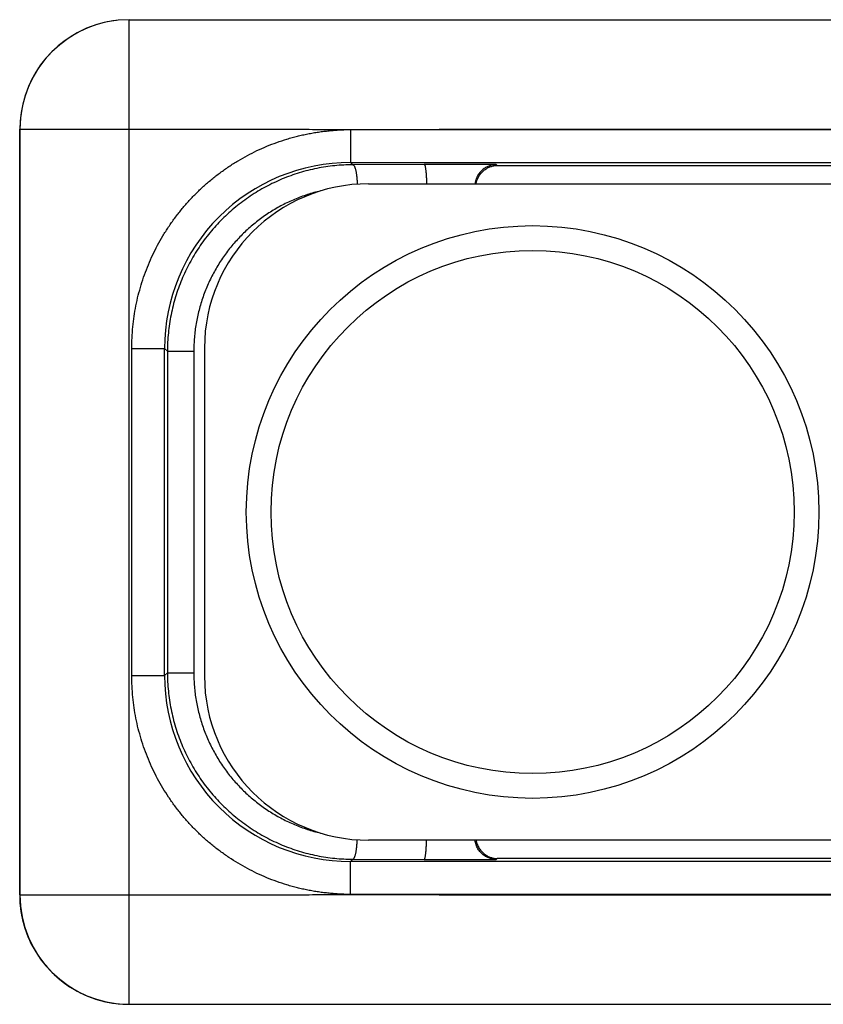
# Model space of a CAD drawing. Header units: inches. Extents: x 0.2 to 16.8, y 0.2 to 10.8.
# Tile 14 of 26: x 6.5 to 7.2, y 9.1 to 10. Entities that reach past the tile are written whole.
import ezdxf

# ---------------------------------------------------------------- set-up
doc = ezdxf.new("R2010")
doc.units = ezdxf.units.IN
doc.header["$LTSCALE"] = 0.935
doc.header["$MEASUREMENT"] = 0
doc.layers.get('0').update_dxf_attribs({"linetype": 'CONTINUOUS'})

msp = doc.modelspace()

# ---------------------------------------------------------------- linework, layer by layer
at = {"color": 7, "linetype": 'CONTINUOUS'}
for p, q in [((6.59359, 10.01739), (7.24678, 10.01739)), ((6.59366, 9.11739), (6.59366, 10.01739)), ((6.49357, 9.91739), (6.49346, 9.21739)), ((6.49357, 9.91739), (6.49357, 9.91739)), ((6.49357, 9.91739), (6.59366, 9.91739)), ((6.49367, 9.21739), (6.49367, 9.91739)), ((6.79588, 9.917), (7.23748, 9.91687)), ((6.79588, 9.91687), (6.79588, 9.88688)), ((6.79588, 9.88688), (6.79796, 9.88479)), ((6.79588, 9.88688), (7.23748, 9.88688)), ((6.86333, 9.88503), (6.79796, 9.88479)), ((6.92917, 9.88503), (6.86333, 9.88503)), ((6.93004, 9.88416), (6.92917, 9.88503)), ((6.93004, 9.88416), (7.25416, 9.88416)), ((6.81239, 9.86739), (7.25239, 9.86739)), ((6.59591, 9.41788), (6.59591, 9.7169)), ((6.59591, 9.7169), (6.6259, 9.7169)), ((6.6259, 9.41788), (6.6259, 9.7169)), ((6.6259, 9.7169), (6.62853, 9.71427)), ((6.62853, 9.71427), (6.62853, 9.42051)), ((6.62853, 9.71427), (6.65261, 9.71427)), ((6.65261, 9.71427), (6.65261, 9.42051)), ((6.66239, 9.71739), (6.66239, 9.41739)), ((6.59591, 9.41788), (6.6259, 9.41788)), ((6.62853, 9.42051), (6.6259, 9.41788)), ((6.62853, 9.42051), (6.65261, 9.42051)), ((7.25239, 9.26739), (6.81239, 9.26739)), ((6.79796, 9.24999), (6.79588, 9.24791)), ((6.79588, 9.21791), (6.79588, 9.24791)), ((7.23748, 9.24791), (6.79588, 9.24791)), ((6.79796, 9.24999), (6.86333, 9.24976)), ((6.86333, 9.24976), (6.92917, 9.24976)), ((6.92917, 9.24976), (6.93004, 9.25063)), ((7.25416, 9.25063), (6.93004, 9.25063)), ((6.49346, 9.21739), (6.49373, 9.2101)), ((6.49346, 9.21739), (6.49346, 9.21739)), ((6.49346, 9.21739), (6.59366, 9.21739)), ((7.23748, 9.21791), (6.79588, 9.21778)), ((6.49372, 9.21016), (6.49461, 9.20224)), ((6.4946, 9.20229), (6.49612, 9.19447)), ((6.49611, 9.19452), (6.49824, 9.18684)), ((6.49822, 9.1869), (6.50095, 9.17941)), ((6.50093, 9.17946), (6.50424, 9.17221)), ((6.50422, 9.17226), (6.5081, 9.1653)), ((6.50807, 9.16535), (6.51249, 9.15871)), ((6.51245, 9.15875), (6.51738, 9.15248)), ((6.51735, 9.15253), (6.52276, 9.14667)), ((6.52272, 9.14671), (6.52858, 9.14129)), ((6.52854, 9.14133), (6.53481, 9.13639)), ((6.53476, 9.13643), (6.5414, 9.13201)), ((6.54136, 9.13204), (6.54832, 9.12816)), ((6.54827, 9.12818), (6.55552, 9.12487)), ((6.55547, 9.12489), (6.56296, 9.12216)), ((6.56291, 9.12217), (6.57059, 9.12004)), ((6.57053, 9.12006), (6.57836, 9.11854)), ((6.5783, 9.11855), (6.5818, 9.11807)), ((6.59346, 9.11739), (7.60155, 9.11739))]:
    msp.add_line(p, q, dxfattribs=at)
msp.add_lwpolyline([(6.58202, 10.01672), (6.57849, 10.01625), (6.57072, 10.01474), (6.56309, 10.01263), (6.55566, 10.00992), (6.54846, 10.00663), (6.54154, 10.00278), (6.53494, 9.99839), (6.52871, 9.9935), (6.52289, 9.98812), (6.51751, 9.9823), (6.51261, 9.97608), (6.50822, 9.96949), (6.50436, 9.96257), (6.50107, 9.95538), (6.49835, 9.94794), (6.49623, 9.94032), (6.49472, 9.93255), (6.49383, 9.92468), (6.49357, 9.91739)], dxfattribs=at)
for radius in [0.26173, 0.2391]:
    msp.add_circle((6.96239, 9.56739), radius, dxfattribs=at)
for centre, radius, start, end in [((6.59359, 9.91737), 0.10002, 90.00021, 179.98775), ((6.59367, 9.9174), 0.09999, 90.04285, 180.00495), ((6.79585, 9.71693), 0.16995, 89.9916, 180.0084), ((6.81239, 9.71739), 0.15, 90, 180), ((6.79585, 9.41786), 0.16995, 179.9916, 270.0084), ((6.81239, 9.41739), 0.15, 180, 270), ((6.59345, 9.21738), 0.09999, 179.99387, 263.31117), ((6.59367, 9.21738), 0.09999, 179.99505, 269.99503), ((6.59346, 9.21742), 0.10003, 263.30728, 269.99984)]:
    msp.add_arc(centre, radius, start, end, dxfattribs=at)
msp.add_open_spline([(6.59359, 10.01739), (6.59362, 10.01739), (6.59364, 10.01739), (6.59366, 10.01739)], degree=3, dxfattribs=at)
for points, knots in [([(6.59366, 9.91739), (6.60208, 9.91739), (6.61472, 9.91739), (6.63158, 9.91738), (6.64421, 9.91738), (6.65475, 9.91739), (6.66317, 9.91739), (6.6716, 9.91741), (6.68213, 9.91743), (6.69477, 9.91744), (6.7053, 9.91745), (6.71373, 9.91744), (6.72005, 9.91742), (6.72637, 9.9174), (6.73269, 9.91737), (6.739, 9.91733), (6.74743, 9.91727), (6.75796, 9.91719), (6.7706, 9.9171), (6.78324, 9.91702), (6.79167, 9.917), (6.79588, 9.917)], [0, 0, 0, 0, 0.125, 0.1875, 0.25, 0.3125, 0.34375, 0.375, 0.4375, 0.5, 0.5625, 0.59375, 0.625, 0.65625, 0.6875, 0.71875, 0.75, 0.8125, 0.875, 0.9375, 1, 1, 1, 1]), ([(6.59591, 9.7169), (6.59591, 9.72018), (6.59607, 9.72672), (6.59679, 9.73651), (6.59799, 9.74626), (6.59967, 9.75593), (6.60182, 9.76551), (6.60444, 9.77498), (6.60752, 9.7843), (6.61105, 9.79346), (6.61503, 9.80244), (6.61945, 9.81121), (6.62429, 9.81975), (6.62954, 9.82805), (6.63519, 9.83608), (6.64124, 9.84382), (6.64765, 9.85125), (6.65442, 9.85837), (6.66153, 9.86514), (6.66897, 9.87155), (6.67671, 9.87759), (6.68474, 9.88324), (6.69303, 9.8885), (6.70158, 9.89334), (6.71035, 9.89775), (6.71932, 9.90173), (6.72849, 9.90526), (6.73626, 9.90783), (6.74254, 9.90965), (6.74729, 9.9109), (6.75206, 9.91203), (6.75687, 9.91305), (6.76089, 9.9138), (6.76411, 9.91435), (6.76654, 9.91472), (6.76897, 9.91506), (6.7714, 9.91537), (6.77384, 9.91565), (6.77628, 9.9159), (6.77873, 9.91612), (6.78076, 9.91629), (6.7824, 9.91642), (6.78403, 9.91654), (6.78607, 9.91667), (6.78852, 9.91681), (6.79179, 9.91695), (6.79424, 9.917), (6.79588, 9.917)], [0, 0, 0, 0, 0.031249, 0.062499, 0.093748, 0.124998, 0.156248, 0.187497, 0.218747, 0.249996, 0.281246, 0.312495, 0.343745, 0.374994, 0.406244, 0.437493, 0.468743, 0.499992, 0.531242, 0.562491, 0.593741, 0.62499, 0.65624, 0.687489, 0.718739, 0.749988, 0.781238, 0.812487, 0.828113, 0.843738, 0.859364, 0.874991, 0.890618, 0.898432, 0.906245, 0.914057, 0.921868, 0.929679, 0.937491, 0.945304, 0.953119, 0.957026, 0.960934, 0.96875, 0.976564, 0.984378, 1, 1, 1, 1]), ([(6.79588, 9.917), (6.80529, 9.917), (6.8241, 9.91702), (6.85233, 9.9171), (6.88055, 9.91719), (6.90407, 9.91727), (6.92289, 9.91733), (6.937, 9.91737), (6.95111, 9.9174), (6.96523, 9.91742), (6.97934, 9.91744), (6.99816, 9.91745), (7.02168, 9.91744), (7.0499, 9.91743), (7.07342, 9.91741), (7.09224, 9.91739), (7.11106, 9.91739), (7.13458, 9.91738), (7.1628, 9.91738), (7.20043, 9.91739), (7.22866, 9.91739), (7.24748, 9.91739)], [0, 0, 0, 0, 0.0625, 0.125, 0.1875, 0.25, 0.28125, 0.3125, 0.34375, 0.375, 0.40625, 0.4375, 0.5, 0.5625, 0.625, 0.65625, 0.6875, 0.75, 0.8125, 0.875, 1, 1, 1, 1]), ([(6.79796, 9.88479), (6.79521, 9.88478), (6.7897, 9.88463), (6.78145, 9.884), (6.77324, 9.88296), (6.76509, 9.88153), (6.75702, 9.87969), (6.74904, 9.87747), (6.74118, 9.87485), (6.73345, 9.87186), (6.72588, 9.86848), (6.71847, 9.86474), (6.71125, 9.86064), (6.70423, 9.85619), (6.69743, 9.8514), (6.69087, 9.84628), (6.68456, 9.84083), (6.67852, 9.83508), (6.67276, 9.82904), (6.66731, 9.82272), (6.66216, 9.81614), (6.65734, 9.8093), (6.65285, 9.80223), (6.64872, 9.79495), (6.64494, 9.78746), (6.64153, 9.77979), (6.63851, 9.77197), (6.63586, 9.76399), (6.63362, 9.7559), (6.63177, 9.7477), (6.63033, 9.73942), (6.62929, 9.73107), (6.62867, 9.72268), (6.62853, 9.71708), (6.62853, 9.71427)], [0, 0, 0, 0, 0.030983, 0.061971, 0.092963, 0.123963, 0.154974, 0.185997, 0.217035, 0.248089, 0.279162, 0.310255, 0.341369, 0.372507, 0.403668, 0.434854, 0.466066, 0.497303, 0.528566, 0.559855, 0.59117, 0.622509, 0.653873, 0.685259, 0.716667, 0.748095, 0.779542, 0.811005, 0.842482, 0.873971, 0.90547, 0.936976, 0.968488, 1, 1, 1, 1]), ([(6.79796, 9.88479), (6.79803, 9.88479), (6.79815, 9.88476), (6.79834, 9.88468), (6.79852, 9.88456), (6.79871, 9.8844), (6.79888, 9.88421), (6.79906, 9.88397), (6.79924, 9.88369), (6.79941, 9.88338), (6.79958, 9.88303), (6.79975, 9.88264), (6.79991, 9.88221), (6.80013, 9.88158), (6.80039, 9.8807), (6.80067, 9.87955), (6.80094, 9.87829), (6.80117, 9.87691), (6.80139, 9.87543), (6.80157, 9.87387), (6.80173, 9.87223), (6.8019, 9.86994), (6.80198, 9.8682), (6.80201, 9.86702)], [0, 0, 0, 0, 0.009981, 0.020573, 0.032129, 0.044919, 0.059132, 0.074901, 0.092307, 0.111403, 0.132213, 0.154747, 0.178999, 0.204949, 0.26183, 0.325094, 0.394342, 0.469099, 0.548828, 0.632939, 0.720797, 0.811732, 1, 1, 1, 1]), ([(6.86333, 9.88503), (6.86334, 9.88503), (6.86338, 9.88502), (6.86342, 9.88499), (6.86347, 9.88496), (6.86353, 9.8849), (6.86361, 9.8848), (6.8637, 9.88464), (6.86379, 9.88444), (6.86388, 9.88421), (6.86397, 9.88394), (6.86406, 9.88363), (6.86414, 9.88328), (6.86426, 9.88275), (6.8644, 9.88199), (6.86455, 9.88098), (6.86469, 9.87985), (6.86482, 9.87859), (6.86494, 9.87722), (6.86505, 9.87576), (6.86515, 9.87421), (6.86523, 9.87258), (6.86529, 9.87089), (6.86534, 9.86916), (6.86536, 9.86799), (6.86537, 9.86739)], [0, 0, 0, 0, 0.002666, 0.005532, 0.008683, 0.012183, 0.020395, 0.030414, 0.042353, 0.056271, 0.072189, 0.09011, 0.110024, 0.131906, 0.181454, 0.238442, 0.30247, 0.373068, 0.449701, 0.531781, 0.618664, 0.709666, 0.804064, 0.901101, 1, 1, 1, 1]), ([(6.92917, 9.88503), (6.92866, 9.88502), (6.92762, 9.88496), (6.92608, 9.88475), (6.92455, 9.88441), (6.92303, 9.88394), (6.92153, 9.88335), (6.92007, 9.88262), (6.91863, 9.88175), (6.91725, 9.88075), (6.91592, 9.8796), (6.91465, 9.8783), (6.91348, 9.87684), (6.9124, 9.87523), (6.91162, 9.87377), (6.91107, 9.87253), (6.9107, 9.87156), (6.91037, 9.87056), (6.91009, 9.86953), (6.90986, 9.86847), (6.90975, 9.86776), (6.9097, 9.8674)], [0, 0, 0, 0, 0.05409, 0.108445, 0.163222, 0.218608, 0.274793, 0.331971, 0.390344, 0.450125, 0.511535, 0.574793, 0.640108, 0.707652, 0.77753, 0.813353, 0.849737, 0.886651, 0.924053, 0.961861, 1, 1, 1, 1]), ([(6.91071, 9.8674), (6.91077, 9.86774), (6.91091, 9.86843), (6.91126, 9.86977), (6.9118, 9.87138), (6.91263, 9.87319), (6.91359, 9.87486), (6.91467, 9.87639), (6.91584, 9.87777), (6.91709, 9.879), (6.9184, 9.88009), (6.91976, 9.88104), (6.92116, 9.88186), (6.9226, 9.88256), (6.92406, 9.88312), (6.92554, 9.88357), (6.92703, 9.88389), (6.92853, 9.88409), (6.92954, 9.88415), (6.93004, 9.88416)], [0, 0, 0, 0, 0.038101, 0.075822, 0.149806, 0.221634, 0.291171, 0.358442, 0.423568, 0.486727, 0.548124, 0.607966, 0.666466, 0.723824, 0.780234, 0.83588, 0.890942, 0.945598, 1, 1, 1, 1]), ([(6.76845, 9.86084), (6.76643, 9.86036), (6.76241, 9.85933), (6.75644, 9.85752), (6.75055, 9.85547), (6.74475, 9.85318), (6.73905, 9.85064), (6.73158, 9.84694), (6.72435, 9.84277), (6.71739, 9.83816), (6.71231, 9.83448), (6.70739, 9.83059), (6.70263, 9.8265), (6.69805, 9.82221), (6.69217, 9.81622), (6.68528, 9.80828), (6.67908, 9.79979), (6.67456, 9.79269), (6.67138, 9.78722), (6.66844, 9.78162), (6.66573, 9.7759), (6.66327, 9.77006), (6.66031, 9.76215), (6.65723, 9.75202), (6.65501, 9.74167), (6.65377, 9.73329), (6.6531, 9.72697), (6.6527, 9.72063), (6.65261, 9.71639), (6.65261, 9.71427)], [0, 0, 0, 0, 0.030909, 0.061833, 0.092772, 0.123729, 0.154705, 0.185702, 0.24775, 0.278818, 0.30991, 0.34103, 0.372176, 0.40335, 0.434551, 0.497023, 0.559603, 0.590939, 0.622301, 0.653686, 0.685094, 0.716523, 0.747971, 0.810906, 0.873897, 0.905414, 0.936938, 0.968469, 1, 1, 1, 1]), ([(6.79588, 9.21778), (6.79424, 9.21778), (6.79179, 9.21783), (6.78852, 9.21797), (6.78607, 9.21811), (6.78403, 9.21825), (6.7824, 9.21837), (6.78076, 9.21849), (6.77873, 9.21866), (6.77628, 9.21889), (6.77384, 9.21914), (6.7714, 9.21941), (6.76897, 9.21972), (6.76654, 9.22007), (6.76411, 9.22044), (6.76089, 9.22098), (6.75687, 9.22173), (6.75206, 9.22275), (6.74729, 9.22388), (6.74254, 9.22513), (6.73626, 9.22696), (6.72849, 9.22952), (6.71932, 9.23306), (6.71035, 9.23703), (6.70158, 9.24145), (6.69303, 9.24629), (6.68474, 9.25154), (6.67671, 9.25719), (6.66897, 9.26324), (6.66153, 9.26965), (6.65442, 9.27642), (6.64765, 9.28353), (6.64124, 9.29097), (6.63519, 9.29871), (6.62954, 9.30674), (6.62429, 9.31503), (6.61945, 9.32357), (6.61503, 9.33235), (6.61105, 9.34132), (6.60752, 9.35048), (6.60444, 9.35981), (6.60182, 9.36927), (6.59967, 9.37885), (6.59799, 9.38853), (6.59679, 9.39827), (6.59607, 9.40806), (6.59591, 9.41461), (6.59591, 9.41788)], [0, 0, 0, 0, 0.015622, 0.023436, 0.03125, 0.039066, 0.042974, 0.046881, 0.054696, 0.062509, 0.070321, 0.078132, 0.085943, 0.093755, 0.101568, 0.109382, 0.125009, 0.140636, 0.156262, 0.171887, 0.187513, 0.218762, 0.250012, 0.281261, 0.312511, 0.34376, 0.37501, 0.406259, 0.437509, 0.468758, 0.500008, 0.531257, 0.562507, 0.593756, 0.625006, 0.656255, 0.687505, 0.718754, 0.750004, 0.781253, 0.812503, 0.843752, 0.875002, 0.906252, 0.937501, 0.968751, 1, 1, 1, 1]), ([(6.62853, 9.42051), (6.62853, 9.41771), (6.62867, 9.4121), (6.62929, 9.40371), (6.63033, 9.39537), (6.63177, 9.38709), (6.63362, 9.37889), (6.63586, 9.37079), (6.63851, 9.36282), (6.64153, 9.35499), (6.64494, 9.34732), (6.64872, 9.33984), (6.65285, 9.33255), (6.65734, 9.32549), (6.66216, 9.31865), (6.66731, 9.31206), (6.67276, 9.30574), (6.67852, 9.2997), (6.68456, 9.29395), (6.69087, 9.28851), (6.69743, 9.28339), (6.70423, 9.27859), (6.71125, 9.27414), (6.71847, 9.27004), (6.72588, 9.2663), (6.73345, 9.26293), (6.74118, 9.25993), (6.74904, 9.25732), (6.75702, 9.25509), (6.76509, 9.25326), (6.77324, 9.25182), (6.78145, 9.25079), (6.7897, 9.25015), (6.79521, 9.25), (6.79796, 9.24999)], [0, 0, 0, 0, 0.031512, 0.063024, 0.09453, 0.126029, 0.157518, 0.188995, 0.220458, 0.251905, 0.283333, 0.314741, 0.346127, 0.377491, 0.40883, 0.440145, 0.471434, 0.502697, 0.533934, 0.565146, 0.596332, 0.627493, 0.658631, 0.689745, 0.720838, 0.751911, 0.782965, 0.814003, 0.845026, 0.876037, 0.907037, 0.938029, 0.969017, 1, 1, 1, 1]), ([(6.65261, 9.42051), (6.65261, 9.41839), (6.6527, 9.41416), (6.6531, 9.40781), (6.65377, 9.40149), (6.65501, 9.39312), (6.65723, 9.38276), (6.66031, 9.37264), (6.66327, 9.36472), (6.66573, 9.35889), (6.66844, 9.35316), (6.67236, 9.3457), (6.67784, 9.3367), (6.68528, 9.3265), (6.69217, 9.31856), (6.69805, 9.31258), (6.70263, 9.30829), (6.70739, 9.30419), (6.71231, 9.3003), (6.71739, 9.29663), (6.72435, 9.29202), (6.73158, 9.28785), (6.73904, 9.28415), (6.74475, 9.28161), (6.75055, 9.27931), (6.75644, 9.27726), (6.76241, 9.27546), (6.76643, 9.27442), (6.76845, 9.27395)], [0, 0, 0, 0, 0.031531, 0.063063, 0.094588, 0.126105, 0.189096, 0.252032, 0.283481, 0.314911, 0.346319, 0.377704, 0.440389, 0.50297, 0.565443, 0.596645, 0.627819, 0.658966, 0.690085, 0.721179, 0.752246, 0.814296, 0.845293, 0.876269, 0.907227, 0.938166, 0.96909, 1, 1, 1, 1]), ([(6.79796, 9.24999), (6.79803, 9.25), (6.79815, 9.25002), (6.79834, 9.2501), (6.79852, 9.25022), (6.79871, 9.25038), (6.79888, 9.25058), (6.79906, 9.25082), (6.79924, 9.25109), (6.79941, 9.25141), (6.79958, 9.25176), (6.79975, 9.25215), (6.79991, 9.25257), (6.80013, 9.2532), (6.80039, 9.25408), (6.80067, 9.25523), (6.80094, 9.2565), (6.80117, 9.25788), (6.80139, 9.25935), (6.80157, 9.26092), (6.80173, 9.26255), (6.8019, 9.26484), (6.80198, 9.26659), (6.80201, 9.26776)], [0, 0, 0, 0, 0.009981, 0.020573, 0.032129, 0.044919, 0.059132, 0.074901, 0.092307, 0.111403, 0.132213, 0.154747, 0.178999, 0.204949, 0.26183, 0.325094, 0.394342, 0.469099, 0.548828, 0.632939, 0.720797, 0.811732, 1, 1, 1, 1]), ([(6.86333, 9.24976), (6.86334, 9.24976), (6.86338, 9.24977), (6.86342, 9.24979), (6.86347, 9.24982), (6.86353, 9.24989), (6.86361, 9.24999), (6.8637, 9.25015), (6.86379, 9.25034), (6.86388, 9.25057), (6.86397, 9.25085), (6.86406, 9.25116), (6.86414, 9.2515), (6.86426, 9.25204), (6.8644, 9.25279), (6.86455, 9.2538), (6.86469, 9.25494), (6.86482, 9.2562), (6.86494, 9.25756), (6.86505, 9.25903), (6.86515, 9.26058), (6.86523, 9.2622), (6.86529, 9.26389), (6.86534, 9.26563), (6.86536, 9.2668), (6.86537, 9.26739)], [0, 0, 0, 0, 0.002666, 0.005532, 0.008683, 0.012183, 0.020395, 0.030414, 0.042353, 0.056271, 0.072189, 0.09011, 0.110024, 0.131906, 0.181454, 0.238442, 0.30247, 0.373068, 0.449701, 0.531781, 0.618664, 0.709666, 0.804064, 0.901101, 1, 1, 1, 1]), ([(6.92917, 9.24976), (6.92866, 9.24976), (6.92762, 9.24982), (6.92608, 9.25004), (6.92455, 9.25038), (6.92303, 9.25084), (6.92153, 9.25144), (6.92007, 9.25217), (6.91863, 9.25303), (6.91725, 9.25404), (6.91592, 9.25519), (6.91465, 9.25649), (6.91348, 9.25794), (6.9124, 9.25955), (6.91146, 9.26132), (6.91067, 9.26323), (6.91006, 9.26526), (6.90979, 9.26667), (6.9097, 9.26739)], [0, 0, 0, 0, 0.054094, 0.108452, 0.163233, 0.218623, 0.274812, 0.331994, 0.390371, 0.450156, 0.51157, 0.574833, 0.640152, 0.707701, 0.777583, 0.849775, 0.924066, 1, 1, 1, 1]), ([(6.91071, 9.26739), (6.91077, 9.26704), (6.91091, 9.26636), (6.91126, 9.26502), (6.9118, 9.26341), (6.91263, 9.2616), (6.91359, 9.25992), (6.91467, 9.2584), (6.91584, 9.25702), (6.91709, 9.25579), (6.9184, 9.25469), (6.91976, 9.25374), (6.92116, 9.25292), (6.9226, 9.25223), (6.92406, 9.25166), (6.92554, 9.25122), (6.92703, 9.2509), (6.92853, 9.25069), (6.92954, 9.25064), (6.93004, 9.25063)], [0, 0, 0, 0, 0.038101, 0.075822, 0.149806, 0.221634, 0.291171, 0.358442, 0.423568, 0.486727, 0.548124, 0.607966, 0.666466, 0.723824, 0.780234, 0.83588, 0.890942, 0.945598, 1, 1, 1, 1]), ([(6.59366, 9.21739), (6.60208, 9.21739), (6.61472, 9.2174), (6.63158, 9.2174), (6.64421, 9.2174), (6.65475, 9.2174), (6.66317, 9.21739), (6.6716, 9.21738), (6.68213, 9.21736), (6.69477, 9.21734), (6.7053, 9.21734), (6.71373, 9.21735), (6.72005, 9.21736), (6.72637, 9.21738), (6.73269, 9.21741), (6.739, 9.21745), (6.74743, 9.21751), (6.75796, 9.21759), (6.7706, 9.21769), (6.78324, 9.21776), (6.79167, 9.21778), (6.79588, 9.21778)], [0, 0, 0, 0, 0.125, 0.1875, 0.25, 0.3125, 0.34375, 0.375, 0.4375, 0.5, 0.5625, 0.59375, 0.625, 0.65625, 0.6875, 0.71875, 0.75, 0.8125, 0.875, 0.9375, 1, 1, 1, 1]), ([(6.79588, 9.21778), (6.80529, 9.21778), (6.8241, 9.21776), (6.85233, 9.21769), (6.88055, 9.21759), (6.90407, 9.21751), (6.92289, 9.21745), (6.937, 9.21741), (6.95111, 9.21738), (6.96523, 9.21736), (6.97934, 9.21735), (6.99816, 9.21734), (7.02168, 9.21734), (7.0499, 9.21736), (7.07342, 9.21738), (7.09224, 9.21739), (7.11106, 9.2174), (7.13458, 9.2174), (7.1628, 9.2174), (7.20043, 9.2174), (7.22866, 9.21739), (7.24748, 9.21739)], [0, 0, 0, 0, 0.0625, 0.125, 0.1875, 0.25, 0.28125, 0.3125, 0.34375, 0.375, 0.40625, 0.4375, 0.5, 0.5625, 0.625, 0.65625, 0.6875, 0.75, 0.8125, 0.875, 1, 1, 1, 1])]:
    msp.add_open_spline(points, degree=3, knots=knots, dxfattribs=at)

doc.saveas('drawing.dxf')
